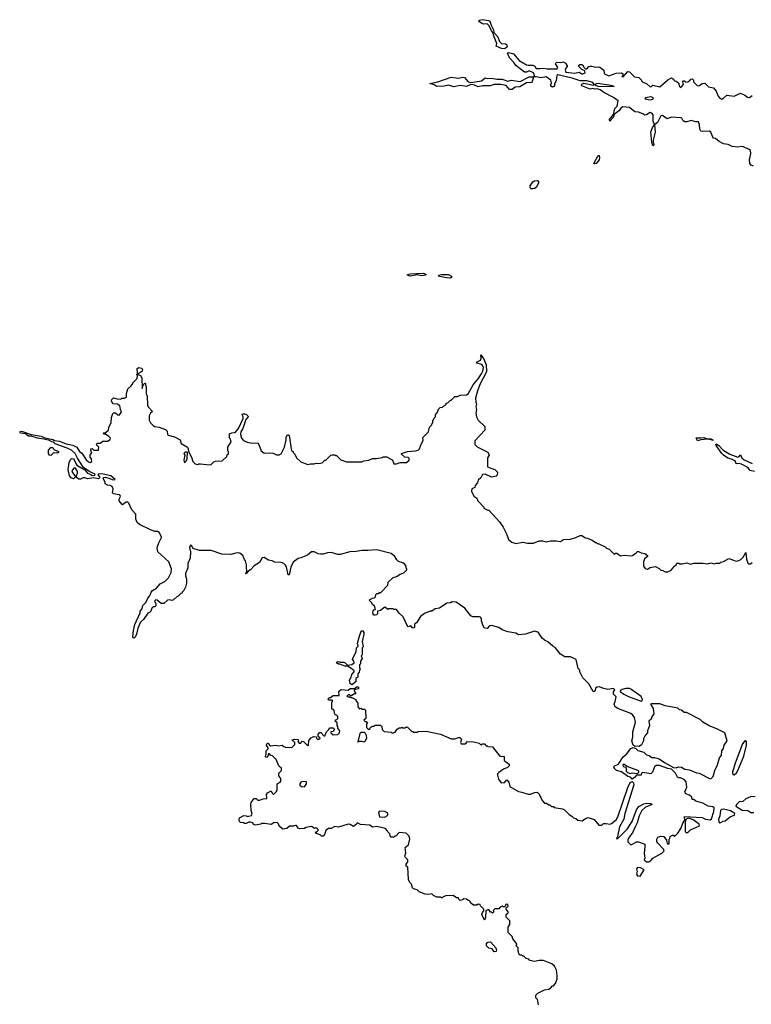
# Model space of a CAD drawing. Extents: x 2386897 to 2565480, y 579156 to 761880.
# Tile 80 of 191: x 2460106 to 2468276, y 652602 to 663600. Entities that reach past the tile are written whole.
import ezdxf

# ---------------------------------------------------------------- set-up
doc = ezdxf.new("R2010")
doc.units = 0

msp = doc.modelspace()

# ---------------------------------------------------------------- linework, layer by layer
at = {"layer": '0CON10XD'}
for points in [[(2465525, 663273), (2465485, 663277), (2465428, 663305), (2465433, 663335), (2465397, 663425), (2465393, 663453), (2465375, 663475), (2465350, 663530), (2465325, 663553), (2465285, 663551), (2465265, 663557), (2465239, 663575), (2465232, 663585), (2465236, 663595), (2465275, 663600), (2465341, 663592), (2465355, 663584), (2465369, 663539), (2465398, 663485), (2465400, 663455), (2465447, 663407), (2465465, 663355), (2465486, 663335), (2465531, 663331), (2465547, 663317), (2465551, 663295), (2465525, 663273)], [(2466037, 662923), (2465985, 662960), (2465925, 662950), (2465875, 662963), (2465848, 662962), (2465842, 662958), (2465830, 662910), (2465822, 662898), (2465765, 662894), (2465689, 662851), (2465640, 662845), (2465605, 662820), (2465575, 662820), (2465537, 662865), (2465475, 662875), (2465405, 662874), (2465358, 662862), (2465275, 662861), (2465225, 662849), (2465185, 662870), (2465165, 662875), (2465135, 662873), (2465095, 662854), (2465025, 662864), (2464955, 662851), (2464895, 662869), (2464845, 662856), (2464765, 662853), (2464735, 662872), (2464685, 662886), (2464775, 662905), (2464925, 662956), (2465005, 662948), (2465055, 662958), (2465072, 662955), (2465115, 662905), (2465145, 662898), (2465263, 662915), (2465305, 662950), (2465335, 662944), (2465375, 662948), (2465435, 662934), (2465495, 662934), (2465555, 662914), (2465595, 662923), (2465695, 662911), (2465795, 662960), (2465839, 662961), (2465853, 662977), (2465842, 663005), (2465795, 663028), (2465765, 663012), (2465744, 663014), (2465648, 663088), (2465628, 663118), (2465575, 663175), (2465552, 663225), (2465565, 663232), (2465620, 663220), (2465683, 663143), (2465765, 663096), (2465785, 663090), (2465835, 663090), (2465859, 663079), (2465875, 663053), (2465914, 663054), (2465955, 663060), (2465995, 663051), (2466108, 663052), (2466117, 663065), (2466090, 663105), (2466095, 663120), (2466113, 663127), (2466145, 663120), (2466175, 663128), (2466200, 663115), (2466220, 663085), (2466220, 663075), (2466203, 663057), (2466197, 663035), (2466204, 663015), (2466305, 663004), (2466355, 663012), (2466385, 662994), (2466395, 662994), (2466420, 663005), (2466418, 663028), (2466382, 663042), (2466350, 663075), (2466350, 663085), (2466362, 663098), (2466385, 663100), (2466398, 663088), (2466402, 663072), (2466425, 663050), (2466438, 663052), (2466462, 663078), (2466475, 663082), (2466495, 663082), (2466538, 663068), (2466565, 663072), (2466585, 663068), (2466628, 663035), (2466633, 663003), (2466642, 662992), (2466685, 662972), (2466768, 663002), (2466825, 663007), (2466840, 662995), (2466840, 662975), (2466830, 662965), (2466845, 662960), (2466895, 663020), (2466917, 663017), (2466972, 662962), (2467020, 662955), (2467050, 662925), (2467050, 662915), (2467065, 662900), (2467107, 662887), (2467145, 662850), (2467160, 662855), (2467175, 662870), (2467255, 662850), (2467344, 662926), (2467385, 662950), (2467395, 662940), (2467408, 662938), (2467410, 662925), (2467420, 662915), (2467435, 662912), (2467462, 662895), (2467472, 662852), (2467485, 662842), (2467493, 662847), (2467519, 662875), (2467512, 662905), (2467520, 662915), (2467530, 662915), (2467545, 662903), (2467566, 662904), (2467590, 662920), (2467600, 662935), (2467615, 662940), (2467630, 662925), (2467630, 662905), (2467675, 662862), (2467697, 662863), (2467725, 662888), (2467755, 662890), (2467798, 662848), (2467855, 662840), (2467885, 662800), (2467906, 662745), (2467925, 662722), (2467945, 662713), (2467970, 662725), (2468004, 662756), (2468085, 662747), (2468155, 662778), (2468205, 662758), (2468233, 662733), (2468255, 662730), (2468285, 662753)], [(2468300, 661965), (2468274, 661974), (2468258, 661995), (2468254, 662035), (2468272, 662105), (2468265, 662138), (2468251, 662151), (2468189, 662179), (2468165, 662182), (2468125, 662177), (2468063, 662183), (2468017, 662207), (2467965, 662212), (2467915, 662238), (2467875, 662272), (2467855, 662277), (2467845, 662287), (2467825, 662343), (2467805, 662356), (2467735, 662349), (2467712, 662355), (2467701, 662375), (2467696, 662426), (2467685, 662460), (2467655, 662460), (2467605, 662473), (2467555, 662459), (2467535, 662459), (2467515, 662470), (2467498, 662498), (2467485, 662504), (2467385, 662510), (2467337, 662493), (2467285, 662528), (2467264, 662526), (2467228, 662452), (2467196, 662424), (2467201, 662345), (2467180, 662255), (2467179, 662235), (2467188, 662205), (2467185, 662194), (2467175, 662190), (2467165, 662230), (2467153, 662345), (2467172, 662395), (2467194, 662425), (2467181, 662465), (2467178, 662538), (2467165, 662556), (2467145, 662563), (2467105, 662538), (2467085, 662532), (2467065, 662548), (2467017, 662567), (2466975, 662572), (2466915, 662618), (2466842, 662625), (2466822, 662615), (2466798, 662582), (2466742, 662538), (2466735, 662509), (2466695, 662468), (2466692, 662485), (2466738, 662542), (2466752, 662608), (2466776, 662635), (2466790, 662695), (2466735, 662732), (2466630, 662785), (2466587, 662817), (2466555, 662828), (2466525, 662822), (2466505, 662830), (2466475, 662822), (2466385, 662860), (2466380, 662865), (2466382, 662878), (2466405, 662892), (2466515, 662870), (2466520, 662875), (2466505, 662899), (2466440, 662915), (2466365, 662917), (2466275, 662948), (2466115, 662984), (2466103, 662975), (2466098, 662915), (2466079, 662885), (2466078, 662865), (2466069, 662852), (2466055, 662846), (2466038, 662858), (2466038, 662875), (2466046, 662895), (2466037, 662923)], [(2466745, 662853), (2466710, 662865), (2466605, 662878), (2466565, 662888), (2466542, 662885), (2466530, 662875), (2466543, 662863), (2466565, 662858), (2466745, 662853)], [(2467145, 662706), (2467175, 662711), (2467183, 662725), (2467155, 662739), (2467095, 662727), (2467088, 662715), (2467145, 662706)], [(2466525, 661989), (2466516, 661995), (2466565, 662081), (2466575, 662082), (2466579, 662055), (2466575, 662035), (2466545, 661995), (2466525, 661989)], [(2465835, 661709), (2465815, 661712), (2465806, 661725), (2465806, 661745), (2465835, 661789), (2465855, 661800), (2465885, 661804), (2465899, 661795), (2465898, 661775), (2465874, 661726), (2465855, 661714), (2465835, 661709)], [(2464465, 660736), (2464437, 660745), (2464438, 660755), (2464465, 660762), (2464615, 660770), (2464644, 660755), (2464635, 660745), (2464595, 660740), (2464545, 660750), (2464465, 660736)], [(2464915, 660714), (2464875, 660717), (2464795, 660733), (2464783, 660745), (2464815, 660752), (2464895, 660753), (2464929, 660735), (2464929, 660721), (2464915, 660714)], [(2464296, 657605), (2464255, 657638), (2464095, 657680), (2463995, 657669), (2463925, 657672), (2463865, 657660), (2463794, 657656), (2463685, 657627), (2463657, 657627), (2463585, 657647), (2463544, 657646), (2463495, 657630), (2463465, 657630), (2463440, 657635), (2463395, 657657), (2463365, 657657), (2463321, 657619), (2463245, 657588), (2463215, 657582), (2463161, 657539), (2463132, 657485), (2463115, 657400), (2463105, 657400), (2463085, 657487), (2463075, 657506), (2463055, 657524), (2463025, 657537), (2462955, 657541), (2462925, 657556), (2462885, 657561), (2462835, 657591), (2462813, 657587), (2462782, 657538), (2462725, 657498), (2462682, 657455), (2462652, 657438), (2462635, 657410), (2462630, 657415), (2462642, 657445), (2462637, 657475), (2462639, 657509), (2462627, 657557), (2462615, 657570), (2462597, 657615), (2462565, 657642), (2462535, 657643), (2462465, 657626), (2462365, 657629), (2462245, 657669), (2462115, 657670), (2462043, 657693), (2462025, 657728), (2462015, 657732), (2462001, 657705), (2462012, 657655), (2462008, 657585), (2461982, 657525), (2461982, 657478), (2461958, 657415), (2461958, 657388), (2461970, 657355), (2461970, 657305), (2461957, 657263), (2461937, 657223), (2461920, 657205), (2461920, 657195), (2461905, 657190), (2461875, 657160), (2461860, 657155), (2461825, 657120), (2461805, 657113), (2461775, 657120), (2461755, 657117), (2461715, 657078), (2461685, 657080), (2461640, 657115), (2461625, 657118), (2461613, 657105), (2461627, 657077), (2461628, 657052), (2461615, 657040), (2461595, 657040), (2461580, 657025), (2461570, 656995), (2461555, 656980), (2461535, 656972), (2461489, 656901), (2461455, 656870), (2461424, 656805), (2461409, 656735), (2461395, 656703), (2461385, 656690), (2461374, 656694), (2461369, 656705), (2461378, 656778), (2461391, 656845), (2461450, 656975), (2461450, 656995), (2461475, 657020), (2461480, 657055), (2461515, 657090), (2461535, 657140), (2461555, 657160), (2461567, 657183), (2461573, 657207), (2461590, 657225), (2461635, 657250), (2461675, 657298), (2461728, 657325), (2461768, 657365), (2461798, 657425), (2461800, 657465), (2461772, 657545), (2461648, 657655), (2461640, 657695), (2461643, 657715), (2461658, 657755), (2461690, 657815), (2461690, 657825), (2461665, 657870), (2461645, 657882), (2461615, 657882), (2461565, 657900), (2461445, 657963), (2461418, 657985), (2461401, 658021), (2461402, 658075), (2461358, 658125), (2461325, 658200), (2461312, 658212), (2461295, 658212), (2461255, 658180), (2461245, 658188), (2461216, 658225), (2461217, 658243), (2461232, 658275), (2461227, 658285), (2461215, 658292), (2461152, 658302), (2461143, 658315), (2461149, 658359), (2461138, 658385), (2461115, 658398), (2461085, 658400), (2461062, 658415), (2461062, 658435), (2461038, 658475), (2461042, 658485), (2461065, 658488), (2461114, 658474), (2461145, 658461), (2461172, 658465), (2461125, 658505), (2461038, 658525), (2460995, 658526), (2460978, 658515), (2460998, 658495), (2460997, 658483), (2460985, 658472), (2460925, 658482), (2460865, 658473), (2460835, 658484), (2460815, 658484), (2460785, 658469), (2460765, 658467), (2460740, 658485), (2460740, 658505), (2460753, 658535), (2460752, 658555), (2460729, 658589), (2460715, 658593), (2460695, 658572), (2460690, 658555), (2460730, 658495), (2460705, 658472), (2460681, 658481), (2460661, 658505), (2460647, 658575), (2460658, 658655), (2460673, 658687), (2460685, 658697), (2460705, 658694), (2460714, 658685), (2460731, 658641), (2460744, 658624), (2460832, 658572), (2460863, 658533), (2460901, 658521), (2460917, 658507), (2460946, 658514), (2460949, 658525), (2460891, 658551), (2460819, 658599), (2460752, 658702), (2460725, 658755), (2460685, 658790), (2460635, 658812), (2460503, 658863), (2460485, 658881), (2460465, 658885), (2460440, 658900), (2460375, 658916), (2460305, 658925), (2460235, 658949), (2460205, 658949), (2460172, 658972), (2460115, 658983), (2460106, 658995), (2460125, 659003), (2460235, 658968), (2460347, 658947), (2460385, 658929), (2460475, 658911), (2460495, 658898), (2460552, 658892), (2460625, 658862), (2460698, 658848), (2460744, 658824), (2460774, 658775), (2460798, 658758), (2460847, 658685), (2460875, 658660), (2460894, 658654), (2460912, 658665), (2460908, 658695), (2460892, 658715), (2460892, 658735), (2460910, 658765), (2460903, 658773), (2460900, 658805), (2460915, 658810), (2460935, 658790), (2460987, 658793), (2460990, 658825), (2460968, 658848), (2460960, 658855), (2460975, 658870), (2461005, 658870), (2461035, 658892), (2461085, 658892), (2461118, 658912), (2461120, 658925), (2461103, 658943), (2461065, 658970), (2461045, 658970), (2461040, 658985), (2461065, 658990), (2461098, 659015), (2461102, 659045), (2461129, 659101), (2461132, 659155), (2461145, 659200), (2461153, 659207), (2461175, 659210), (2461200, 659185), (2461215, 659182), (2461242, 659215), (2461230, 659245), (2461225, 659290), (2461215, 659290), (2461197, 659307), (2461145, 659310), (2461132, 659342), (2461134, 659356), (2461155, 659376), (2461195, 659363), (2461235, 659360), (2461248, 659372), (2461277, 659373), (2461300, 659385), (2461300, 659425), (2461313, 659477), (2461350, 659510), (2461370, 659535), (2461370, 659545), (2461417, 659593), (2461420, 659625), (2461410, 659635), (2461420, 659645), (2461418, 659702), (2461436, 659714), (2461465, 659709), (2461477, 659695), (2461474, 659675), (2461459, 659661), (2461432, 659648), (2461430, 659635), (2461455, 659624), (2461470, 659600), (2461475, 659480), (2461480, 659505), (2461493, 659527), (2461505, 659540), (2461510, 659535), (2461510, 659515), (2461520, 659505), (2461520, 659425), (2461528, 659395), (2461532, 659295), (2461542, 659275), (2461588, 659225), (2461568, 659205), (2461552, 659175), (2461552, 659125), (2461568, 659095), (2461595, 659068), (2461615, 659057), (2461665, 659050), (2461735, 659022), (2461751, 659005), (2461758, 658965), (2461765, 658958), (2461835, 658940), (2461898, 658905), (2461910, 658865), (2461978, 658825), (2461987, 658807), (2461990, 658775), (2462024, 658714), (2462040, 658665), (2462065, 658638), (2462095, 658632), (2462105, 658640), (2462125, 658640), (2462225, 658628), (2462245, 658630), (2462275, 658660), (2462293, 658667), (2462368, 658672), (2462418, 658722), (2462422, 658738), (2462438, 658752), (2462437, 658777), (2462430, 658785), (2462430, 658825), (2462468, 658885), (2462460, 658915), (2462450, 658925), (2462450, 658975), (2462474, 658986), (2462503, 658987), (2462515, 658993), (2462548, 659035), (2462601, 659145), (2462600, 659165), (2462591, 659185), (2462595, 659198), (2462615, 659198), (2462638, 659188), (2462654, 659175), (2462657, 659165), (2462632, 659135), (2462596, 659034), (2462574, 658995), (2462571, 658965), (2462583, 658925), (2462605, 658898), (2462645, 658882), (2462685, 658873), (2462765, 658870), (2462777, 658855), (2462803, 658783), (2462832, 658762), (2462845, 658757), (2462895, 658762), (2462935, 658758), (2462975, 658738), (2463005, 658741), (2463025, 658750), (2463064, 658826), (2463082, 658905), (2463082, 658935), (2463095, 658962), (2463105, 658962), (2463114, 658954), (2463142, 658785), (2463158, 658778), (2463160, 658765), (2463177, 658747), (2463197, 658707), (2463245, 658660), (2463325, 658632), (2463355, 658640), (2463395, 658640), (2463415, 658648), (2463445, 658642), (2463485, 658650), (2463515, 658680), (2463525, 658680), (2463580, 658735), (2463595, 658740), (2463625, 658740), (2463635, 658730), (2463645, 658730), (2463693, 658683), (2463755, 658660), (2463925, 658660), (2463948, 658672), (2464005, 658680), (2464045, 658698), (2464092, 658698), (2464155, 658710), (2464165, 658718), (2464205, 658718), (2464264, 658684), (2464274, 658674), (2464285, 658640), (2464315, 658640), (2464355, 658652), (2464425, 658653), (2464455, 658680), (2464455, 658700), (2464445, 658708), (2464405, 658712), (2464370, 658745), (2464370, 658755), (2464435, 658776), (2464526, 658784), (2464555, 658792), (2464570, 658805), (2464593, 658867), (2464612, 658898), (2464608, 658932), (2464670, 658995), (2464683, 659047), (2464710, 659075), (2464710, 659085), (2464720, 659095), (2464720, 659125), (2464730, 659135), (2464730, 659145), (2464750, 659165), (2464750, 659185), (2464770, 659215), (2464782, 659248), (2464802, 659268), (2464827, 659273), (2464842, 659288), (2464855, 659290), (2464870, 659305), (2464870, 659315), (2464885, 659320), (2464905, 659340), (2464915, 659350), (2464925, 659350), (2464965, 659390), (2464995, 659390), (2465023, 659407), (2465095, 659410), (2465115, 659420), (2465169, 659521), (2465225, 659588), (2465264, 659645), (2465277, 659675), (2465284, 659715), (2465277, 659735), (2465265, 659747), (2465211, 659765), (2465207, 659775), (2465251, 659795), (2465258, 659818), (2465254, 659856), (2465284, 659814), (2465314, 659746), (2465318, 659665), (2465243, 659525), (2465218, 659455), (2465197, 659373), (2465198, 659328), (2465208, 659305), (2465200, 659275), (2465208, 659245), (2465198, 659205), (2465208, 659165), (2465227, 659127), (2465300, 659055), (2465300, 659015), (2465190, 658895), (2465190, 658855), (2465215, 658830), (2465335, 658770), (2465348, 658735), (2465330, 658705), (2465330, 658605), (2465368, 658592)], [(2467675, 658897), (2467658, 658925), (2467665, 658930), (2467712, 658928), (2467745, 658934), (2467785, 658918), (2467825, 658919), (2467847, 658905), (2467845, 658900), (2467828, 658908), (2467785, 658913), (2467712, 658908), (2467675, 658897)], [(2460455, 658733), (2460437, 658737), (2460428, 658755), (2460428, 658792), (2460455, 658820), (2460475, 658820), (2460488, 658798), (2460540, 658775), (2460540, 658765), (2460525, 658758), (2460485, 658760), (2460455, 658733)], [(2461945, 658650), (2461965, 658670), (2461977, 658695), (2461980, 658765), (2461975, 658770), (2461955, 658770), (2461940, 658755), (2461950, 658735), (2461938, 658685), (2461945, 658650)], [(2468310, 658555), (2468263, 658563), (2468235, 658596), (2468165, 658636), (2468135, 658644), (2468105, 658638), (2468098, 658665), (2468086, 658675), (2468055, 658692), (2468013, 658703), (2467965, 658736), (2467946, 658755), (2467884, 658845), (2467880, 658855), (2467885, 658862), (2467912, 658845), (2467956, 658795), (2468035, 658748), (2468125, 658714), (2468139, 658721), (2468155, 658740), (2468168, 658705), (2468195, 658683), (2468285, 658642)], [(2465368, 658592), (2465410, 658575), (2465440, 658545), (2465438, 658512), (2465425, 658500), (2465375, 658490), (2465305, 658522), (2465275, 658518), (2465256, 658484), (2465224, 658456), (2465218, 658425), (2465193, 658397), (2465190, 658375), (2465155, 658358), (2465150, 658335), (2465177, 658277), (2465212, 658255), (2465220, 658225), (2465290, 658155), (2465290, 658145), (2465335, 658120), (2465345, 658120), (2465465, 657990), (2465505, 657930), (2465545, 657850), (2465564, 657794), (2465600, 657765), (2465645, 657748), (2465725, 657762), (2465775, 657752), (2465845, 657752), (2465905, 657778), (2465945, 657778), (2465985, 657768), (2466035, 657780), (2466095, 657780), (2466145, 657772), (2466178, 657792), (2466252, 657798), (2466307, 657813), (2466365, 657838), (2466385, 657838), (2466423, 657813), (2466445, 657810), (2466497, 657787), (2466535, 657760), (2466545, 657760), (2466555, 657750), (2466565, 657750), (2466645, 657710), (2466660, 657695), (2466690, 657685), (2466745, 657630), (2466760, 657640), (2466775, 657641), (2466815, 657610), (2466855, 657620), (2466935, 657610), (2466950, 657615), (2466988, 657645), (2467005, 657658), (2467015, 657658), (2467044, 657644), (2467085, 657638), (2467118, 657615), (2467115, 657602), (2467084, 657576), (2467073, 657545), (2467073, 657495), (2467089, 657469), (2467115, 657462), (2467145, 657482), (2467205, 657492), (2467245, 657470), (2467265, 657450), (2467287, 657447), (2467315, 657432), (2467345, 657432), (2467380, 657450), (2467398, 657472), (2467405, 657490), (2467438, 657512), (2467445, 657530), (2467465, 657530), (2467472, 657522), (2467505, 657522), (2467555, 657532), (2467595, 657518), (2467635, 657528), (2467735, 657529), (2467785, 657520), (2467825, 657532), (2467865, 657520), (2467885, 657528), (2467925, 657530), (2467935, 657540), (2467965, 657548), (2468025, 657580), (2468105, 657552), (2468135, 657558), (2468159, 657571), (2468184, 657596), (2468215, 657650), (2468221, 657575), (2468235, 657530), (2468245, 657520), (2468265, 657522), (2468285, 657538)], [(2463212, 655538), (2463225, 655520), (2463245, 655520), (2463255, 655540), (2463275, 655538), (2463325, 655490), (2463330, 655495), (2463333, 655547), (2463361, 655579), (2463385, 655592), (2463415, 655590), (2463420, 655575), (2463435, 655560), (2463448, 655562), (2463460, 655575), (2463440, 655595), (2463438, 655615), (2463452, 655638), (2463468, 655638), (2463502, 655602), (2463515, 655600), (2463533, 655647), (2463558, 655672), (2463565, 655690), (2463605, 655690), (2463620, 655675), (2463605, 655650), (2463580, 655645), (2463580, 655635), (2463605, 655610), (2463660, 655615), (2463677, 655633), (2463680, 655655), (2463660, 655685), (2463660, 655705), (2463650, 655715), (2463650, 655745), (2463630, 655765), (2463632, 655778), (2463648, 655782), (2463660, 655795), (2463660, 655815), (2463645, 655830), (2463633, 655833), (2463622, 655855), (2463618, 655888), (2463605, 655890), (2463593, 655903), (2463590, 655975), (2463600, 655985), (2463600, 655995), (2463595, 656000), (2463555, 656000), (2463550, 656015), (2463565, 656030), (2463575, 656030), (2463605, 656050), (2463675, 656050), (2463668, 656095), (2463695, 656120), (2463775, 656110), (2463795, 656130), (2463845, 656130), (2463875, 656150), (2463890, 656145), (2463890, 656125), (2463840, 656115), (2463840, 656105), (2463860, 656075), (2463855, 656070), (2463845, 656070), (2463815, 656050), (2463795, 656050), (2463785, 656060), (2463775, 656060), (2463760, 656045), (2463785, 656032), (2463795, 656040), (2463805, 656030), (2463815, 656030), (2463860, 656005), (2463860, 655995), (2463880, 655965), (2463880, 655925), (2463902, 655902), (2463915, 655910), (2463925, 655900), (2463955, 655900), (2463968, 655888), (2463970, 655795), (2463950, 655775), (2463962, 655762), (2463975, 655760), (2463988, 655748), (2463980, 655735), (2463980, 655695), (2464002, 655672), (2464018, 655682), (2464022, 655698), (2464035, 655700), (2464045, 655710), (2464065, 655710), (2464075, 655720), (2464135, 655720), (2464150, 655705), (2464152, 655672), (2464175, 655650), (2464255, 655640), (2464265, 655632), (2464298, 655642), (2464320, 655675), (2464345, 655690), (2464365, 655690), (2464375, 655698), (2464385, 655690), (2464405, 655690), (2464425, 655700), (2464437, 655697), (2464485, 655650), (2464495, 655650), (2464505, 655640), (2464545, 655640), (2464555, 655650), (2464645, 655652), (2464805, 655618), (2464925, 655568), (2464965, 655568), (2465005, 655582), (2465022, 655582), (2465040, 655565), (2465030, 655525), (2465035, 655512), (2465085, 655510), (2465105, 655538), (2465173, 655533), (2465237, 655517), (2465255, 655500), (2465275, 655510), (2465295, 655510), (2465315, 655490), (2465325, 655490), (2465335, 655480), (2465385, 655478), (2465465, 655378), (2465485, 655368), (2465495, 655372), (2465515, 655370), (2465517, 655325), (2465572, 655285), (2465570, 655265), (2465553, 655247), (2465510, 655230), (2465455, 655192), (2465442, 655175), (2465441, 655161), (2465452, 655115), (2465484, 655074), (2465521, 655079), (2465545, 655108), (2465569, 655085), (2465580, 655035), (2465675, 654978), (2465715, 654972), (2465785, 654948), (2465812, 654948), (2465853, 654967), (2465885, 654970), (2465910, 654945), (2465910, 654935), (2465920, 654925), (2465920, 654915), (2465943, 654873), (2465965, 654850), (2465987, 654847), (2466015, 654830), (2466025, 654830), (2466045, 654810), (2466065, 654810), (2466075, 654800), (2466167, 654787), (2466190, 654775), (2466241, 654721), (2466270, 654705), (2466290, 654685), (2466317, 654677), (2466338, 654658), (2466387, 654653), (2466423, 654677), (2466455, 654688), (2466520, 654665), (2466573, 654603), (2466607, 654603), (2466625, 654620), (2466655, 654622), (2466695, 654614), (2466715, 654621), (2466765, 654664), (2466785, 654695), (2466898, 655025), (2466922, 655078), (2466945, 655091), (2466961, 655075), (2466962, 655055), (2466865, 654732), (2466851, 654669), (2466802, 654585), (2466782, 654478), (2466770, 654455), (2466775, 654450), (2466785, 654453), (2466890, 654560), (2466946, 654644), (2466994, 654775), (2467019, 654811), (2467075, 654841), (2467105, 654848), (2467150, 654845), (2467168, 654832), (2467095, 654804), (2467054, 654766), (2467024, 654706), (2467002, 654628), (2466978, 654585), (2466954, 654526), (2466905, 654458), (2466896, 654435), (2466897, 654415), (2466925, 654388), (2466942, 654388), (2466995, 654418), (2467017, 654417), (2467085, 654390), (2467088, 654365), (2467078, 654285), (2467088, 654235), (2467080, 654215), (2467105, 654194), (2467130, 654195), (2467155, 654208), (2467177, 654233), (2467275, 654289), (2467301, 654315), (2467296, 654335), (2467232, 654402), (2467221, 654421), (2467220, 654445), (2467233, 654467), (2467265, 654481), (2467298, 654478), (2467330, 654435), (2467332, 654412), (2467345, 654392), (2467360, 654395), (2467360, 654445), (2467367, 654453), (2467370, 654475), (2467395, 654490), (2467405, 654490), (2467415, 654480), (2467425, 654482), (2467456, 654514), (2467489, 654565), (2467515, 654632), (2467532, 654658), (2467530, 654700), (2467728, 654688), (2467765, 654670), (2467815, 654663), (2467831, 654675), (2467856, 654755), (2467860, 654795), (2467846, 654806), (2467794, 654814), (2467735, 654847), (2467655, 654872), (2467635, 654890), (2467615, 654890), (2467610, 654915), (2467585, 654938), (2467544, 654954), (2467532, 654975), (2467554, 655026), (2467548, 655088), (2467524, 655114), (2467485, 655132), (2467465, 655132), (2467450, 655140), (2467428, 655185), (2467385, 655230), (2467345, 655234), (2467250, 655270), (2467215, 655271), (2467195, 655255), (2467172, 655195), (2467155, 655178), (2467065, 655190), (2467050, 655185), (2467045, 655160), (2466995, 655160), (2466972, 655135), (2466945, 655117), (2466928, 655138), (2466895, 655147), (2466825, 655200), (2466770, 655215), (2466740, 655245), (2466748, 655265), (2466785, 655280), (2466798, 655292), (2466844, 655366), (2466883, 655397), (2466931, 655459), (2466955, 655472), (2466985, 655460), (2467008, 655438), (2467077, 655417), (2467105, 655388), (2467135, 655382), (2467165, 655360), (2467195, 655360), (2467245, 655343), (2467305, 655303), (2467408, 655248), (2467435, 655242), (2467464, 655256), (2467495, 655252), (2467535, 655227), (2467585, 655222), (2467665, 655188), (2467695, 655182), (2467815, 655122), (2467827, 655123), (2467850, 655145), (2467868, 655215), (2467898, 655275), (2467922, 655355), (2467942, 655385), (2467948, 655432), (2467965, 655460), (2467972, 655495), (2468007, 655545), (2467980, 655635), (2467889, 655679), (2467805, 655712), (2467735, 655753), (2467705, 655784), (2467552, 655862), (2467525, 655862), (2467497, 655887), (2467475, 655892), (2467455, 655908), (2467315, 655934), (2467255, 655959), (2467161, 655959), (2467150, 655955), (2467180, 655905), (2467187, 655847), (2467166, 655814), (2467158, 655785), (2467130, 655765), (2467137, 655715), (2467118, 655655), (2467117, 655633), (2467090, 655605), (2467073, 655567), (2467072, 655545), (2467049, 655501), (2467025, 655482), (2466985, 655487), (2466975, 655480), (2466956, 655496), (2466942, 655545), (2466952, 655585), (2466951, 655645), (2466982, 655755), (2466973, 655805), (2466953, 655833), (2466930, 655850), (2466785, 655906), (2466755, 655924), (2466744, 655955), (2466755, 655983), (2466768, 656035), (2466737, 656067), (2466738, 656092), (2466750, 656115), (2466735, 656130), (2466675, 656120), (2466628, 656128), (2466575, 656148), (2466556, 656146), (2466536, 656134), (2466532, 656105), (2466515, 656092), (2466510, 656095), (2466463, 656183), (2466395, 656250), (2466360, 656315), (2466360, 656335), (2466343, 656353), (2466320, 656455), (2466255, 656482), (2466195, 656482), (2466145, 656512), (2466086, 656586), (2466061, 656601), (2466005, 656650), (2465965, 656670), (2465941, 656691), (2465895, 656760), (2465855, 656768), (2465753, 656737), (2465677, 656727), (2465645, 656747), (2465555, 656762), (2465495, 656783), (2465455, 656810), (2465375, 656834), (2465351, 656829), (2465325, 656801), (2465295, 656803), (2465276, 656835), (2465262, 656885), (2465262, 656912), (2465250, 656925), (2465235, 656930), (2465165, 656930), (2465145, 656940), (2465129, 656959), (2465075, 657028), (2464980, 657095), (2464937, 657097), (2464915, 657088), (2464875, 657082), (2464792, 657028), (2464745, 657018), (2464707, 656993), (2464688, 656992), (2464625, 656968), (2464582, 656935), (2464536, 656864), (2464513, 656847), (2464515, 656812), (2464495, 656802), (2464475, 656830), (2464445, 656820), (2464432, 656832), (2464388, 656928), (2464342, 656972), (2464315, 657010), (2464285, 657010), (2464275, 657020), (2464225, 657020), (2464215, 657010), (2464185, 657038), (2464135, 657000), (2464100, 656995), (2464100, 656965), (2464089, 656951), (2464075, 656947), (2464055, 656950), (2464049, 656975), (2464052, 656998), (2464062, 657008), (2464078, 657012), (2464076, 657026), (2464068, 657048), (2464042, 657072), (2464038, 657088), (2464012, 657112), (2464012, 657118), (2464045, 657140), (2464068, 657142), (2464080, 657155), (2464082, 657178), (2464095, 657190), (2464115, 657190), (2464125, 657200), (2464138, 657202), (2464218, 657282), (2464222, 657318), (2464275, 657370), (2464315, 657382), (2464355, 657408), (2464397, 657423), (2464430, 657455), (2464430, 657465), (2464420, 657475), (2464420, 657495), (2464406, 657516), (2464385, 657532), (2464335, 657548), (2464316, 657566), (2464296, 657605)], [(2463815, 656170), (2463796, 656186), (2463789, 656221), (2463807, 656255), (2463813, 656287), (2463840, 656315), (2463840, 656325), (2463805, 656358), (2463765, 656380), (2463735, 656378), (2463682, 656402), (2463665, 656402), (2463651, 656411), (2463642, 656425), (2463665, 656432), (2463685, 656422), (2463725, 656424), (2463742, 656415), (2463765, 656390), (2463815, 656398), (2463840, 656415), (2463838, 656435), (2463822, 656455), (2463828, 656475), (2463862, 656538), (2463866, 656584), (2463887, 656603), (2463879, 656635), (2463900, 656715), (2463919, 656771), (2463935, 656778), (2463947, 656755), (2463949, 656735), (2463932, 656655), (2463940, 656595), (2463930, 656585), (2463930, 656505), (2463920, 656495), (2463930, 656465), (2463910, 656435), (2463910, 656405), (2463900, 656395), (2463900, 656355), (2463910, 656345), (2463900, 656335), (2463898, 656312), (2463880, 656295), (2463880, 656255), (2463860, 656245), (2463858, 656202), (2463815, 656170)], [(2467055, 655990), (2467062, 656005), (2467045, 656040), (2466932, 656122), (2466915, 656128), (2466875, 656128), (2466835, 656118), (2466812, 656105), (2466812, 656095), (2466853, 656065), (2466905, 656039), (2467035, 655990), (2467055, 655990)], [(2463885, 655530), (2463895, 655540), (2463925, 655542), (2463955, 655532), (2463965, 655540), (2463982, 655575), (2463980, 655605), (2463968, 655628), (2463957, 655637), (2463915, 655638), (2463903, 655627), (2463880, 655535), (2463885, 655530)], [(2465898, 652595), (2465892, 652642), (2465887, 652657), (2465870, 652675), (2465870, 652705), (2465890, 652725), (2465965, 652762), (2466015, 652772), (2466035, 652782), (2466055, 652810), (2466065, 652810), (2466088, 652835), (2466108, 652885), (2466108, 652925), (2466102, 652982), (2466077, 653027), (2466050, 653055), (2465955, 653090), (2465905, 653090), (2465855, 653080), (2465803, 653093), (2465790, 653105), (2465760, 653115), (2465735, 653140), (2465725, 653140), (2465715, 653150), (2465695, 653150), (2465685, 653160), (2465672, 653195), (2465672, 653232), (2465650, 653255), (2465658, 653278), (2465613, 653333), (2465605, 653360), (2465560, 653405), (2465560, 653465), (2465580, 653495), (2465580, 653535), (2465540, 653575), (2465540, 653605), (2465560, 653625), (2465560, 653635), (2465540, 653665), (2465542, 653688), (2465555, 653690), (2465562, 653698), (2465555, 653717), (2465545, 653722), (2465534, 653716), (2465525, 653690), (2465505, 653690), (2465492, 653698), (2465472, 653688), (2465455, 653670), (2465412, 653668), (2465392, 653648), (2465400, 653635), (2465385, 653620), (2465375, 653630), (2465362, 653632), (2465345, 653660), (2465315, 653650), (2465310, 653645), (2465306, 653574), (2465295, 653540), (2465266, 653605), (2465273, 653627), (2465290, 653645), (2465288, 653665), (2465252, 653702), (2465248, 653718), (2465225, 653720), (2465212, 653708), (2465175, 653708), (2465140, 653735), (2465140, 653745), (2465128, 653758), (2465115, 653760), (2465095, 653778), (2465065, 653780), (2465052, 653768), (2465025, 653760), (2465010, 653775), (2465005, 653790), (2464985, 653792), (2464945, 653818), (2464865, 653813), (2464835, 653802), (2464825, 653790), (2464815, 653790), (2464805, 653800), (2464765, 653800), (2464725, 653818), (2464707, 653837), (2464675, 653828), (2464635, 653832), (2464568, 653858), (2464545, 653880), (2464505, 653890), (2464492, 653902), (2464480, 653945), (2464463, 653963), (2464447, 653997), (2464440, 654135), (2464420, 654145), (2464423, 654167), (2464440, 654195), (2464440, 654215), (2464415, 654240), (2464408, 654258), (2464418, 654295), (2464410, 654355), (2464448, 654382), (2464463, 654445), (2464455, 654480), (2464422, 654512), (2464345, 654522), (2464305, 654480), (2464295, 654480), (2464285, 654470), (2464255, 654470), (2464243, 654483), (2464240, 654505), (2464212, 654532), (2464210, 654545), (2464190, 654565), (2464093, 654587), (2464045, 654580), (2464015, 654602), (2463911, 654611), (2463875, 654630), (2463866, 654614), (2463835, 654588), (2463795, 654611), (2463775, 654614), (2463665, 654581), (2463625, 654588), (2463585, 654567), (2463554, 654566), (2463525, 654542), (2463511, 654499), (2463495, 654480), (2463475, 654480), (2463460, 654495), (2463410, 654515), (2463412, 654528), (2463425, 654530), (2463440, 654545), (2463440, 654555), (2463425, 654568), (2463395, 654570), (2463365, 654588), (2463300, 654575), (2463286, 654564), (2463235, 654562), (2463215, 654570), (2463198, 654598), (2463185, 654600), (2463165, 654590), (2463118, 654592), (2463090, 654565), (2463045, 654558), (2463005, 654590), (2462997, 654617), (2462982, 654632), (2462945, 654628), (2462915, 654610), (2462845, 654622), (2462805, 654620), (2462797, 654613), (2462735, 654602), (2462715, 654610), (2462708, 654628), (2462685, 654638), (2462663, 654637), (2462635, 654620), (2462615, 654620), (2462605, 654630), (2462573, 654633), (2462560, 654645), (2462558, 654665), (2462560, 654685), (2462608, 654712), (2462637, 654707), (2462645, 654700), (2462695, 654710), (2462702, 654725), (2462690, 654765), (2462688, 654835), (2462692, 654855), (2462725, 654900), (2462745, 654900), (2462765, 654882), (2462785, 654882), (2462825, 654898), (2462865, 654900), (2462862, 654945), (2462872, 654965), (2462915, 654988), (2462925, 654960), (2462935, 654950), (2462945, 654950), (2462970, 654975), (2462980, 654995), (2462980, 655065), (2463015, 655082), (2463022, 655095), (2463022, 655125), (2463000, 655155), (2463000, 655185), (2463030, 655215), (2463030, 655245), (2463015, 655250), (2463000, 655265), (2462970, 655335), (2462928, 655378), (2462912, 655382), (2462895, 655400), (2462885, 655400), (2462878, 655372), (2462865, 655360), (2462850, 655365), (2462853, 655387), (2462860, 655395), (2462860, 655435), (2462880, 655455), (2462880, 655465), (2462863, 655493), (2462865, 655510), (2462875, 655520), (2462885, 655520), (2462892, 655502), (2462905, 655490), (2462965, 655497), (2462995, 655488), (2463038, 655498), (2463055, 655480), (2463073, 655473), (2463145, 655470), (2463180, 655505), (2463178, 655528), (2463165, 655540), (2463155, 655540), (2463150, 655555), (2463175, 655562), (2463215, 655560), (2463220, 655545), (2463212, 655538)], [(2468085, 655164), (2468111, 655189), (2468126, 655214), (2468193, 655375), (2468222, 655495), (2468223, 655533), (2468215, 655546), (2468205, 655545), (2468178, 655512), (2468094, 655296), (2468066, 655195), (2468069, 655169), (2468085, 655164)], [(2467005, 655180), (2467020, 655195), (2467020, 655205), (2467010, 655215), (2466888, 655258), (2466855, 655280), (2466841, 655279), (2466845, 655258), (2466869, 655249), (2466878, 655238), (2466880, 655205), (2466893, 655193), (2466925, 655180), (2466945, 655187), (2467005, 655180)], [(2463285, 655032), (2463307, 655063), (2463308, 655088), (2463265, 655090), (2463245, 655082), (2463233, 655065), (2463235, 655050), (2463253, 655033), (2463285, 655032)], [(2468317, 654923), (2468265, 654918), (2468214, 654896), (2468182, 654868), (2468140, 654865), (2468112, 654835), (2468104, 654816), (2468175, 654770), (2468235, 654766), (2468270, 654745), (2468305, 654743)], [(2464175, 654692), (2464199, 654701), (2464215, 654720), (2464216, 654736), (2464185, 654757), (2464125, 654760), (2464112, 654745), (2464122, 654695), (2464175, 654692)], [(2467915, 654630), (2467935, 654632), (2467963, 654647), (2467985, 654650), (2468045, 654698), (2468087, 654713), (2468090, 654735), (2468044, 654764), (2467965, 654782), (2467941, 654779), (2467930, 654765), (2467923, 654707), (2467911, 654665), (2467915, 654630)], [(2467565, 654522), (2467595, 654552), (2467698, 654595), (2467692, 654615), (2467625, 654661), (2467575, 654680), (2467556, 654674), (2467542, 654658), (2467536, 654624), (2467538, 654535), (2467545, 654522), (2467565, 654522)], [(2467035, 654032), (2467078, 654105), (2467038, 654125), (2467005, 654130), (2466993, 654115), (2467002, 654085), (2466994, 654054), (2467005, 654038), (2467035, 654032)], [(2465405, 653189), (2465381, 653221), (2465345, 653230), (2465320, 653255), (2465320, 653285), (2465333, 653297), (2465365, 653300), (2465421, 653231), (2465429, 653205), (2465425, 653190), (2465405, 653189)]]:
    msp.add_lwpolyline(points, dxfattribs=at)

doc.saveas('drawing.dxf')
